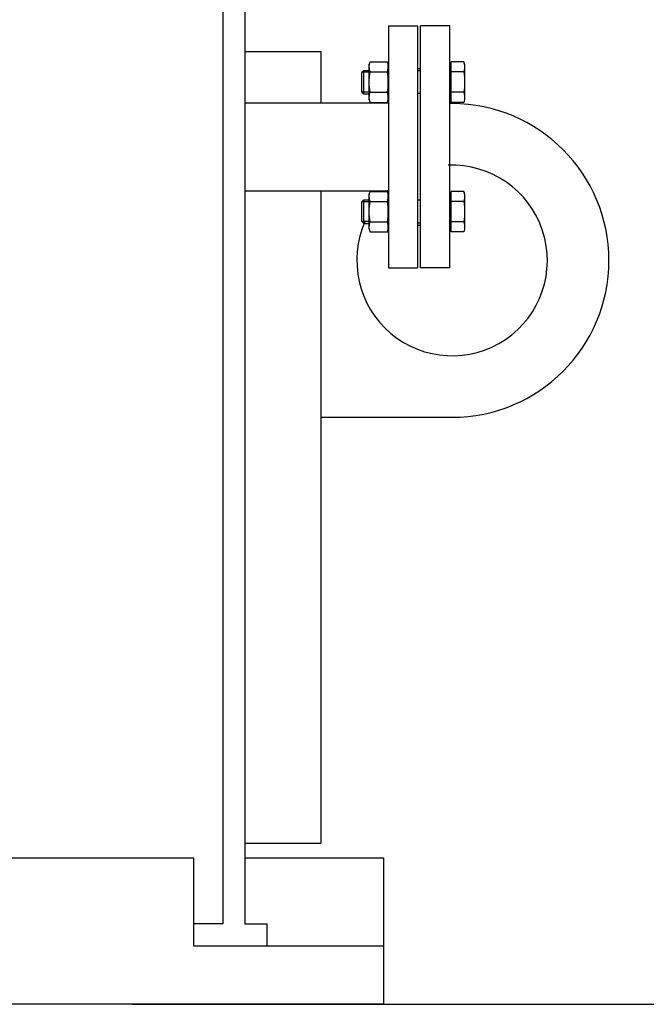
# Model space of a CAD drawing. Header units: millimetres. Extents: x 0 to 1189, y 0 to 841.
# Tile 180 of 193: x 1023 to 1040, y 534 to 560. Entities that reach past the tile are written whole.
import ezdxf
from ezdxf.enums import TextEntityAlignment as Align

# ---------------------------------------------------------------- set-up
doc = ezdxf.new("R2010")
doc.units = ezdxf.units.MM
doc.header["$LTSCALE"] = 65.395
doc.layers.get('0').update_dxf_attribs({"linetype": 'CONTINUOUS'})
for name, color, linetype in [('6M32E_GENSET_GRUNDRAHMEN_ABL485', 7, 'CONTINUOUS'), ('6M32E_GENSET_VERROHRUNG_ABL487', 7, 'CONTINUOUS'), ('D931_1-M16X60_PBL557', 7, 'CONTINUOUS'), ('D931_1-M16X60_PBL583', 7, 'CONTINUOUS'), ('D934-M16_PBL558', 7, 'CONTINUOUS'), ('D934-M16_PBL584', 7, 'CONTINUOUS'), ('E1514-IBC_DN50PN40X2_PBL559', 7, 'CONTINUOUS'), ('links_3_VBL484', 7, 'CONTINUOUS')]:
    doc.layers.add(name, color=color, linetype=linetype)
doc.styles.get("Standard").update_dxf_attribs({"font": 'txt', "width": 0.6})
doc.dimstyles.new('DIMSTYLE_3', dxfattribs={"dimtxt": 3.5, "dimasz": 3.5, "dimexe": 1.8, "dimexo": 0, "dimgap": 0.875, "dimtad": 1, "dimdec": 0, "dimlfac": 25, "dimdsep": 46, "dimtxsty": 'STANDARD', "dimblk": '_FILLED', "dimblk1": '_FILLED', "dimblk2": '_FILLED', "dimcen": 0.09, "dimadec": 0, "dimazin": 0, "dimtp": 1.2, "dimtm": 1.2, "dimtfac": 1, "dimtdec": 0, "dimtofl": 0, "dimtmove": 0, "dimatfit": 3, "dimldrblk": '_FILLED', "dimfxl": 1, "dimtolj": 1, "dimarcsym": 0})
doc.dimstyles.new('DIMSTYLE_4', dxfattribs={"dimtxt": 3.5, "dimasz": 3.5, "dimexe": 1.8, "dimexo": 0, "dimgap": 0.875, "dimtad": 1, "dimdec": 0, "dimlfac": 25, "dimdsep": 46, "dimtxsty": 'STANDARD', "dimblk": '_FILLED', "dimblk1": '_FILLED', "dimblk2": '_FILLED', "dimcen": 0.09, "dimadec": 0, "dimazin": 0, "dimtp": 2, "dimtm": 2, "dimtfac": 1, "dimtdec": 0, "dimtofl": 0, "dimtmove": 0, "dimatfit": 3, "dimldrblk": '_FILLED', "dimfxl": 1, "dimtolj": 1, "dimarcsym": 0})

# ---------------------------------------------------------------- blocks, each defined once
blk = doc.blocks.new('_FILLED')
at = {"color": 0, "linetype": 'BYBLOCK'}
blk.add_solid([(0, 0), (-1, 0.1671), (-1, -0.1671)], dxfattribs=at)
blk = doc.blocks.new('*D4')
at = {"color": 2, "linetype": 'CONTINUOUS'}
for p, q in [((1015.46, 605.561), (1086.933, 605.561)), ((1085.133, 605.561), (1085.133, 569.561)), ((1085.133, 533.561), (1085.133, 569.561)), ((1025.923, 533.561), (1086.933, 533.561))]:
    blk.add_line(p, q, dxfattribs=at)
at = {"color": 2, "linetype": 'CONTINUOUS', "xscale": 3.5, "yscale": 3.5, "zscale": 3.5}
for p, rotation in [((1085.133, 605.561), 90), ((1085.133, 533.561), 270)]:
    blk.add_blockref('_FILLED', p, dxfattribs=dict(at, rotation=rotation))
at = {"color": 2, "linetype": 'CONTINUOUS', "width": 0.636905}
blk.add_text('1800', height=3.5, rotation=90, dxfattribs=at).set_placement((1084.258, 569.561), align=Align.CENTER)
blk = doc.blocks.new('*D7')
at = {"color": 2, "linetype": 'CONTINUOUS'}
for p, q in [((1007.125, 716.235), (1093.933, 716.235)), ((1092.133, 716.235), (1092.133, 624.898)), ((1092.133, 533.561), (1092.133, 624.898)), ((1032.793, 533.561), (1093.933, 533.561))]:
    blk.add_line(p, q, dxfattribs=at)
at = {"color": 2, "linetype": 'CONTINUOUS', "xscale": 3.5, "yscale": 3.5, "zscale": 3.5}
for p, rotation in [((1092.133, 716.235), 90), ((1092.133, 533.561), 270)]:
    blk.add_blockref('_FILLED', p, dxfattribs=dict(at, rotation=rotation))
at = {"color": 2, "linetype": 'CONTINUOUS', "width": 0.672619}
blk.add_text('4567', height=3.5, rotation=90, dxfattribs=at).set_placement((1091.258, 624.898), align=Align.CENTER)
blk = doc.blocks.new('6M32E_GENSET_GRUNDRAHMEN_T1_PBL486', base_point=(985.693, 558.761))
at = {"layer": '6M32E_GENSET_GRUNDRAHMEN_T1_PBL486', "color": 7, "linetype": 'CONTINUOUS'}
for p, q in [((1028.393, 561.761), (1028.393, 535.761)), ((1028.993, 561.761), (1028.993, 535.761)), ((1032.913, 560.261), (1033.713, 560.261)), ((1032.913, 560.261), (1032.913, 553.661)), ((1033.713, 560.261), (1033.713, 553.661)), ((1028.993, 559.561), (1031.073, 559.561)), ((1031.073, 559.561), (1031.073, 558.161)), ((1028.993, 558.161), (1032.913, 558.161)), ((1034.653, 558.141), (1034.593, 558.141)), ((1028.993, 555.761), (1032.913, 555.761)), ((1031.073, 555.761), (1031.073, 537.961)), ((1032.913, 553.661), (1033.713, 553.661)), ((1031.073, 549.582), (1034.653, 549.582)), ((1028.993, 537.961), (1031.073, 537.961)), ((1019.593, 537.561), (1027.593, 537.561)), ((1027.593, 537.561), (1027.593, 535.161)), ((1028.993, 537.561), (1032.793, 537.561)), ((1032.793, 533.561), (1032.793, 537.561)), ((1028.393, 535.761), (1027.593, 535.761)), ((1028.993, 535.761), (1029.593, 535.761)), ((1029.593, 535.761), (1029.593, 535.161)), ((1027.593, 535.161), (1032.793, 535.161)), ((1032.793, 533.561), (1018.993, 533.561))]:
    blk.add_line(p, q, dxfattribs=at)
for radius, start, end in [(4.28, 270, 90), (2.6, 155.7218, 92.3718), (2.6, 132.5554, 132.9652)]:
    blk.add_arc((1034.653, 553.861), radius, start, end, dxfattribs=at)
blk = doc.blocks.new('6M32E_GENSET_GRUNDRAHMEN_ABL485', base_point=(985.693, 558.761))
at = {"layer": '6M32E_GENSET_GRUNDRAHMEN_T1_PBL486'}
blk.add_blockref('6M32E_GENSET_GRUNDRAHMEN_T1_PBL486', (985.693, 558.761), dxfattribs=at)
blk = doc.blocks.new('EN1092-1-01A-DN50-PN16-61_5_PBL552', base_point=(1034.193, 556.961))
at = {"layer": 'EN1092-1-01A-DN50-PN16-61_5_PBL552', "color": 7, "linetype": 'CONTINUOUS'}
for p, q in [((1034.593, 560.261), (1033.793, 560.261)), ((1033.793, 553.661), (1033.793, 560.261)), ((1034.593, 553.661), (1034.593, 560.261)), ((1034.593, 553.661), (1033.793, 553.661))]:
    blk.add_line(p, q, dxfattribs=at)
blk = doc.blocks.new('D931_1-M16X60_PBL557', base_point=(1033.593, 555.193))
at = {"layer": 'D931_1-M16X60_PBL557', "color": 7, "linetype": 'CONTINUOUS'}
for p, q in [((1034.972, 555.747), (1034.625, 555.747)), ((1034.625, 554.639), (1034.625, 555.747)), ((1034.993, 555.672), (1034.972, 555.747)), ((1032.193, 555.464), (1032.242, 555.513)), ((1032.193, 554.922), (1032.193, 555.464)), ((1032.242, 555.513), (1032.393, 555.513)), ((1032.242, 554.873), (1032.242, 555.513)), ((1033.793, 555.505), (1033.713, 555.505)), ((1034.625, 555.643), (1034.593, 555.643)), ((1034.972, 555.47), (1034.625, 555.47)), ((1034.993, 555.672), (1034.993, 554.713)), ((1032.193, 554.922), (1032.242, 554.873)), ((1034.972, 554.916), (1034.625, 554.916)), ((1032.242, 554.873), (1032.393, 554.873)), ((1033.793, 554.881), (1033.713, 554.881)), ((1034.625, 554.743), (1034.593, 554.743)), ((1034.972, 554.639), (1034.625, 554.639)), ((1034.993, 554.713), (1034.972, 554.639))]:
    blk.add_line(p, q, dxfattribs=at)
at = {"layer": 'D931_1-M16X60_PBL557', "color": 2, "linetype": 'CONTINUOUS'}
for p, q in [((1032.393, 555.464), (1032.193, 555.464)), ((1032.393, 554.922), (1032.193, 554.922))]:
    blk.add_line(p, q, dxfattribs=at)
at = {"layer": 'D931_1-M16X60_PBL557', "color": 7, "linetype": 'CONTINUOUS'}
for points in [[(1034.972, 555.747), (1034.979, 555.722), (1034.985, 555.697), (1034.988, 555.672)], [(1034.988, 555.672), (1034.997, 555.605), (1034.99, 555.535), (1034.972, 555.47)], [(1034.972, 555.47), (1034.985, 555.378), (1035, 555.193), (1034.985, 555.008), (1034.972, 554.916)], [(1034.972, 554.916), (1034.99, 554.851), (1034.997, 554.781), (1034.988, 554.714)], [(1034.988, 554.714), (1034.985, 554.689), (1034.979, 554.664), (1034.972, 554.639)]]:
    blk.add_open_spline(points, degree=3, dxfattribs=at)
blk = doc.blocks.new('D934-M16_PBL558', base_point=(1032.653, 555.193))
at = {"layer": 'D934-M16_PBL558', "color": 7, "linetype": 'CONTINUOUS'}
for p, q in [((1032.393, 555.672), (1032.413, 555.747)), ((1032.413, 555.747), (1032.892, 555.747)), ((1032.892, 555.747), (1032.913, 555.672)), ((1032.393, 554.713), (1032.393, 555.672)), ((1032.413, 555.47), (1032.892, 555.47)), ((1032.413, 554.916), (1032.892, 554.916)), ((1032.393, 554.713), (1032.413, 554.639)), ((1032.413, 554.639), (1032.892, 554.639)), ((1032.892, 554.639), (1032.913, 554.713))]:
    blk.add_line(p, q, dxfattribs=at)
for points in [[(1032.397, 555.67), (1032.4, 555.696), (1032.406, 555.722), (1032.413, 555.747)], [(1032.908, 555.67), (1032.905, 555.696), (1032.899, 555.722), (1032.892, 555.747)], [(1032.413, 555.47), (1032.395, 555.535), (1032.388, 555.604), (1032.397, 555.67)], [(1032.413, 554.916), (1032.4, 555.008), (1032.385, 555.193), (1032.4, 555.378), (1032.413, 555.47)], [(1032.892, 555.47), (1032.91, 555.535), (1032.917, 555.604), (1032.908, 555.67)], [(1032.892, 554.916), (1032.905, 555.008), (1032.92, 555.193), (1032.905, 555.378), (1032.892, 555.47)], [(1032.397, 554.715), (1032.388, 554.782), (1032.395, 554.851), (1032.413, 554.916)], [(1032.908, 554.715), (1032.917, 554.782), (1032.91, 554.851), (1032.892, 554.916)], [(1032.413, 554.639), (1032.406, 554.664), (1032.4, 554.69), (1032.397, 554.715)], [(1032.892, 554.639), (1032.899, 554.664), (1032.905, 554.69), (1032.908, 554.715)]]:
    blk.add_open_spline(points, degree=3, dxfattribs=at)
blk = doc.blocks.new('E1514-IBC_DN50PN40X2_PBL559', base_point=(1033.753, 556.961))
at = {"layer": 'E1514-IBC_DN50PN40X2_PBL559', "color": 7, "linetype": 'CONTINUOUS'}
for p, q in [((1033.713, 559.101), (1033.793, 559.101)), ((1033.713, 554.821), (1033.793, 554.821))]:
    blk.add_line(p, q, dxfattribs=at)
blk = doc.blocks.new('D931_1-M16X60_PBL583', base_point=(1033.593, 558.729))
at = {"layer": 'D931_1-M16X60_PBL583', "color": 7, "linetype": 'CONTINUOUS'}
for p, q in [((1034.972, 559.283), (1034.625, 559.283)), ((1034.625, 558.174), (1034.625, 559.283)), ((1034.993, 559.208), (1034.972, 559.283)), ((1034.993, 559.208), (1034.993, 558.249)), ((1032.193, 558.999), (1032.242, 559.049)), ((1032.193, 558.458), (1032.193, 558.999)), ((1032.242, 559.049), (1032.393, 559.049)), ((1032.242, 558.409), (1032.242, 559.049)), ((1033.793, 559.041), (1033.713, 559.041)), ((1034.625, 559.179), (1034.593, 559.179)), ((1034.972, 559.006), (1034.625, 559.006)), ((1032.193, 558.458), (1032.242, 558.409)), ((1032.242, 558.409), (1032.393, 558.409)), ((1033.793, 558.417), (1033.713, 558.417)), ((1034.972, 558.451), (1034.625, 558.451)), ((1034.625, 558.279), (1034.593, 558.279)), ((1034.972, 558.174), (1034.625, 558.174)), ((1034.993, 558.249), (1034.972, 558.174))]:
    blk.add_line(p, q, dxfattribs=at)
at = {"layer": 'D931_1-M16X60_PBL583', "color": 2, "linetype": 'CONTINUOUS'}
for p, q in [((1032.393, 558.999), (1032.193, 558.999)), ((1032.393, 558.458), (1032.193, 558.458))]:
    blk.add_line(p, q, dxfattribs=at)
at = {"layer": 'D931_1-M16X60_PBL583', "color": 7, "linetype": 'CONTINUOUS'}
for points in [[(1034.972, 559.283), (1034.979, 559.258), (1034.985, 559.233), (1034.988, 559.207)], [(1034.988, 559.207), (1034.997, 559.141), (1034.99, 559.071), (1034.972, 559.006)], [(1034.972, 559.006), (1034.985, 558.914), (1035, 558.729), (1034.985, 558.543), (1034.972, 558.451)], [(1034.972, 558.451), (1034.99, 558.386), (1034.997, 558.317), (1034.988, 558.25)], [(1034.988, 558.25), (1034.985, 558.224), (1034.979, 558.199), (1034.972, 558.174)]]:
    blk.add_open_spline(points, degree=3, dxfattribs=at)
blk = doc.blocks.new('D934-M16_PBL584', base_point=(1032.653, 558.729))
at = {"layer": 'D934-M16_PBL584', "color": 7, "linetype": 'CONTINUOUS'}
for p, q in [((1032.393, 559.208), (1032.413, 559.283)), ((1032.393, 558.249), (1032.393, 559.208)), ((1032.413, 559.283), (1032.892, 559.283)), ((1032.892, 559.283), (1032.913, 559.208)), ((1032.413, 559.006), (1032.892, 559.006)), ((1032.413, 558.451), (1032.892, 558.451)), ((1032.393, 558.249), (1032.413, 558.174)), ((1032.413, 558.174), (1032.892, 558.174)), ((1032.892, 558.174), (1032.913, 558.249))]:
    blk.add_line(p, q, dxfattribs=at)
for points in [[(1032.413, 559.006), (1032.395, 559.07), (1032.388, 559.14), (1032.397, 559.206)], [(1032.397, 559.206), (1032.4, 559.232), (1032.406, 559.258), (1032.413, 559.283)], [(1032.908, 559.206), (1032.905, 559.232), (1032.899, 559.258), (1032.892, 559.283)], [(1032.892, 559.006), (1032.91, 559.07), (1032.917, 559.14), (1032.908, 559.206)], [(1032.413, 558.451), (1032.4, 558.543), (1032.385, 558.729), (1032.4, 558.914), (1032.413, 559.006)], [(1032.892, 558.451), (1032.905, 558.543), (1032.92, 558.729), (1032.905, 558.914), (1032.892, 559.006)], [(1032.397, 558.251), (1032.388, 558.317), (1032.395, 558.387), (1032.413, 558.451)], [(1032.908, 558.251), (1032.917, 558.317), (1032.91, 558.387), (1032.892, 558.451)], [(1032.413, 558.174), (1032.406, 558.199), (1032.4, 558.225), (1032.397, 558.251)], [(1032.892, 558.174), (1032.899, 558.199), (1032.905, 558.225), (1032.908, 558.251)]]:
    blk.add_open_spline(points, degree=3, dxfattribs=at)
blk = doc.blocks.new('6M32E_GENSET_VERROHRUNG_ABL487', base_point=(990.793, 602.305))
at = {"layer": 'D931_1-M16X60_PBL557'}
blk.add_blockref('D931_1-M16X60_PBL557', (1033.593, 555.193), dxfattribs=at)
at = {"layer": 'D931_1-M16X60_PBL583'}
blk.add_blockref('D931_1-M16X60_PBL583', (1033.593, 558.729), dxfattribs=at)
at = {"layer": 'D934-M16_PBL558'}
blk.add_blockref('D934-M16_PBL558', (1032.653, 555.193), dxfattribs=at)
at = {"layer": 'D934-M16_PBL584'}
blk.add_blockref('D934-M16_PBL584', (1032.653, 558.729), dxfattribs=at)
at = {"layer": 'E1514-IBC_DN50PN40X2_PBL559'}
blk.add_blockref('E1514-IBC_DN50PN40X2_PBL559', (1033.753, 556.961), dxfattribs=at)
at = {"layer": 'EN1092-1-01A-DN50-PN16-61_5_PBL552'}
blk.add_blockref('EN1092-1-01A-DN50-PN16-61_5_PBL552', (1034.193, 556.961), dxfattribs=at)
blk = doc.blocks.new('LINKS_3_VBL484', base_point=(1001.223, 637.661))
at = {"layer": '6M32E_GENSET_GRUNDRAHMEN_ABL485'}
blk.add_blockref('6M32E_GENSET_GRUNDRAHMEN_ABL485', (985.693, 558.761), dxfattribs=at)
at = {"layer": '6M32E_GENSET_VERROHRUNG_ABL487'}
blk.add_blockref('6M32E_GENSET_VERROHRUNG_ABL487', (990.793, 602.305), dxfattribs=at)

msp = doc.modelspace()

# ---------------------------------------------------------------- block references
at = {"layer": 'links_3_VBL484'}
msp.add_blockref('LINKS_3_VBL484', (1001.2225, 637.66074), dxfattribs=at)

# ---------------------------------------------------------------- dimensions: what is measured, and where the dimension line sits
at = {"color": 2, "linetype": 'CONTINUOUS'}
for base, p1, p2, dimstyle, picture, middle in [((1092.13266, 716.23465), (1032.7925, 533.56074), (1007.1245, 716.23465), 'DIMSTYLE_4', '*D7', (1092.13266, 624.56436)), ((1085.13266, 605.56074), (1025.92267, 533.56074), (1015.45956, 605.56074), 'DIMSTYLE_3', '*D4', (1085.13266, 569.22743))]:
    dim = msp.add_linear_dim(base=base, p1=p1, p2=p2, angle=90, dimstyle=dimstyle, dxfattribs=at)
    dim.commit()
    dim.dimension.update_dxf_attribs({"geometry": picture, "text_midpoint": middle, "dimtype": 160})

doc.saveas('drawing.dxf')
